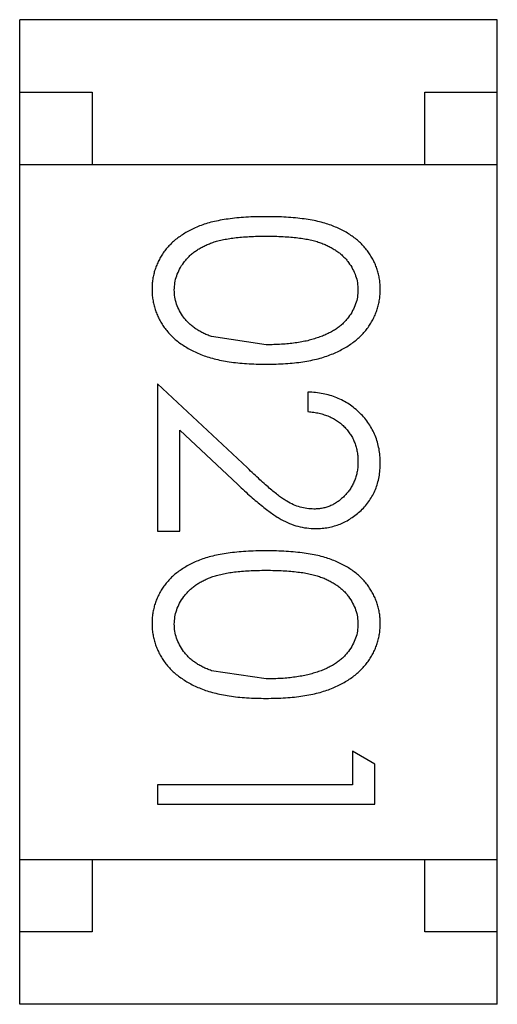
# Model space of a CAD drawing. Header units: inches. Extents: x -50 to 60, y -7 to 68.
# Tile 89 of 108: x 47.326 to 47.656, y 25.254 to 25.934. Entities that reach past the tile are written whole.
import ezdxf

# ---------------------------------------------------------------- set-up
doc = ezdxf.new("R2010")
doc.units = ezdxf.units.IN
doc.header["$LTSCALE"] = 1.21
doc.header["$MEASUREMENT"] = 0
doc.layers.get('0').update_dxf_attribs({"linetype": 'CONTINUOUS'})

msp = doc.modelspace()

# ---------------------------------------------------------------- linework, layer by layer
at = {"color": 7, "linetype": 'Continuous'}
for p, q in [((47.32611, 25.25363), (47.32611, 25.93363)), ((47.65611, 25.93363), (47.32611, 25.93363)), ((47.65611, 25.25363), (47.65611, 25.93363)), ((47.32611, 25.88363), (47.37611, 25.88363)), ((47.37611, 25.88363), (47.37611, 25.83363)), ((47.60611, 25.83363), (47.60611, 25.88363)), ((47.60611, 25.88363), (47.65611, 25.88363)), ((47.32611, 25.83363), (47.65611, 25.83363)), ((47.4964, 25.70913), (47.45869, 25.71481)), ((47.48348, 25.62403), (47.4214, 25.6822)), ((47.4214, 25.6822), (47.4214, 25.58028)), ((47.52524, 25.67643), (47.52524, 25.66297)), ((47.43678, 25.65008), (47.47684, 25.61255)), ((47.43678, 25.58028), (47.43678, 25.65008)), ((47.4214, 25.58028), (47.43678, 25.58028)), ((47.4964, 25.47836), (47.45869, 25.48404)), ((47.5714, 25.41955), (47.55601, 25.42836)), ((47.55601, 25.42836), (47.55601, 25.40528)), ((47.5714, 25.39182), (47.5714, 25.41955)), ((47.55601, 25.40528), (47.4214, 25.40528)), ((47.4214, 25.40528), (47.4214, 25.39182)), ((47.4214, 25.39182), (47.5714, 25.39182)), ((47.32611, 25.35363), (47.65611, 25.35363)), ((47.37611, 25.35363), (47.37611, 25.30363)), ((47.60611, 25.30363), (47.60611, 25.35363)), ((47.37611, 25.30363), (47.32611, 25.30363)), ((47.65611, 25.30363), (47.60611, 25.30363)), ((47.65611, 25.25363), (47.32611, 25.25363))]:
    msp.add_line(p, q, dxfattribs=at)
for points, knots in [([(47.49634, 25.79759), (47.49395, 25.79757), (47.48931, 25.79755), (47.48255, 25.79724), (47.47619, 25.79675), (47.47025, 25.79602), (47.46471, 25.79512), (47.45957, 25.79407), (47.45485, 25.79274), (47.45051, 25.79123), (47.44651, 25.78953), (47.44279, 25.78768), (47.43932, 25.78567), (47.43612, 25.78348), (47.43314, 25.78118), (47.43042, 25.77871), (47.42798, 25.77605), (47.42578, 25.77327), (47.42386, 25.77034), (47.42218, 25.76733), (47.42071, 25.76424), (47.41959, 25.76103), (47.41867, 25.75776), (47.41802, 25.75441), (47.41761, 25.75095), (47.41757, 25.74862), (47.41755, 25.74744)], [0, 0, 0, 0, 0.068113, 0.132564, 0.193427, 0.250218, 0.303569, 0.353576, 0.400235, 0.443586, 0.484619, 0.524292, 0.56238, 0.599049, 0.63494, 0.669782, 0.704009, 0.737842, 0.771098, 0.803896, 0.836415, 0.868639, 0.900715, 0.933378, 0.966213, 1, 1, 1, 1]), ([(47.57524, 25.74744), (47.57522, 25.74862), (47.57518, 25.75095), (47.57477, 25.75441), (47.57412, 25.75778), (47.57317, 25.76107), (47.57202, 25.76428), (47.57055, 25.7674), (47.56884, 25.77043), (47.56689, 25.77339), (47.56467, 25.77619), (47.56223, 25.77887), (47.5595, 25.78132), (47.55655, 25.78365), (47.55333, 25.78579), (47.54989, 25.78783), (47.54619, 25.78965), (47.54222, 25.79132), (47.53792, 25.7928), (47.53322, 25.79408), (47.52811, 25.7952), (47.52256, 25.79605), (47.5166, 25.79674), (47.51022, 25.79724), (47.50341, 25.79755), (47.49874, 25.79757), (47.49634, 25.79759)], [0, 0, 0, 0, 0.033742, 0.066533, 0.099153, 0.13154, 0.164087, 0.196563, 0.229707, 0.263315, 0.297504, 0.331686, 0.366482, 0.4021, 0.438958, 0.476748, 0.515985, 0.556589, 0.599519, 0.645765, 0.695487, 0.748721, 0.805687, 0.866754, 0.931405, 1, 1, 1, 1]), ([(47.43293, 25.74699), (47.43302, 25.74864), (47.43318, 25.75194), (47.43449, 25.75682), (47.43656, 25.76156), (47.43894, 25.76532), (47.44124, 25.76817), (47.44316, 25.77023), (47.44531, 25.77211), (47.44762, 25.77389), (47.45013, 25.77553), (47.45285, 25.77699), (47.45574, 25.77835), (47.45886, 25.77959), (47.46227, 25.78068), (47.46603, 25.78161), (47.47018, 25.78236), (47.47469, 25.78304), (47.47958, 25.7835), (47.48485, 25.78385), (47.4905, 25.78411), (47.49439, 25.78412), (47.4964, 25.78413)], [0, 0, 0, 0, 0.060034, 0.120278, 0.182348, 0.247919, 0.281641, 0.315701, 0.350322, 0.385703, 0.421819, 0.459196, 0.497866, 0.538301, 0.58121, 0.628183, 0.679403, 0.734699, 0.794074, 0.858416, 0.927049, 1, 1, 1, 1]), ([(47.4964, 25.78413), (47.49841, 25.78412), (47.50232, 25.78411), (47.50798, 25.78385), (47.51326, 25.78351), (47.51816, 25.78299), (47.52269, 25.78239), (47.52682, 25.78156), (47.53059, 25.78066), (47.534, 25.77956), (47.53711, 25.77831), (47.54002, 25.77696), (47.54272, 25.77546), (47.54522, 25.77383), (47.54755, 25.77209), (47.54968, 25.7702), (47.55163, 25.76818), (47.55387, 25.76531), (47.55622, 25.76157), (47.55837, 25.75687), (47.5596, 25.75197), (47.55977, 25.74865), (47.55986, 25.74699)], [0, 0, 0, 0, 0.073302, 0.142286, 0.206253, 0.266017, 0.321612, 0.372532, 0.419497, 0.462398, 0.502825, 0.541489, 0.579034, 0.615143, 0.650298, 0.684912, 0.718701, 0.752189, 0.817245, 0.879117, 0.939613, 1, 1, 1, 1]), ([(47.41755, 25.74744), (47.41757, 25.74624), (47.4176, 25.74387), (47.41806, 25.74036), (47.4187, 25.73692), (47.41964, 25.73357), (47.42086, 25.73032), (47.42228, 25.72711), (47.42405, 25.72403), (47.42602, 25.72101), (47.42828, 25.71812), (47.43082, 25.71539), (47.43358, 25.71279), (47.43664, 25.71039), (47.43994, 25.70813), (47.4435, 25.70607), (47.4473, 25.70413), (47.45137, 25.70236), (47.45576, 25.70074), (47.46051, 25.69942), (47.4656, 25.69824), (47.47104, 25.69728), (47.47686, 25.69658), (47.48304, 25.69603), (47.48957, 25.69575), (47.49404, 25.69569), (47.49634, 25.69566)], [0, 0, 0, 0, 0.033824, 0.067298, 0.10028, 0.133019, 0.165736, 0.198792, 0.232372, 0.266409, 0.301016, 0.336196, 0.371972, 0.408574, 0.446394, 0.485225, 0.525372, 0.567224, 0.611081, 0.65775, 0.70702, 0.759235, 0.814484, 0.873227, 0.934937, 1, 1, 1, 1]), ([(47.45869, 25.71481), (47.45764, 25.71519), (47.45559, 25.71595), (47.45266, 25.71728), (47.44994, 25.71874), (47.44741, 25.72035), (47.4451, 25.7221), (47.44296, 25.72395), (47.44105, 25.72596), (47.43881, 25.72876), (47.43645, 25.73245), (47.43446, 25.73716), (47.43314, 25.74201), (47.433, 25.74533), (47.43293, 25.74699)], [0, 0, 0, 0, 0.075949, 0.148549, 0.218996, 0.286119, 0.351826, 0.416074, 0.478265, 0.540325, 0.660405, 0.774606, 0.887187, 1, 1, 1, 1]), ([(47.49634, 25.69566), (47.49864, 25.69569), (47.50313, 25.69575), (47.5097, 25.69603), (47.5159, 25.69657), (47.52175, 25.69732), (47.52722, 25.69828), (47.53235, 25.69943), (47.53709, 25.70085), (47.54152, 25.70244), (47.5456, 25.70427), (47.54944, 25.70617), (47.55299, 25.70829), (47.5563, 25.71052), (47.55932, 25.71295), (47.56211, 25.71551), (47.56463, 25.71823), (47.56685, 25.72111), (47.56885, 25.72408), (47.57055, 25.72718), (47.57201, 25.73035), (47.57318, 25.73361), (47.57412, 25.73694), (47.57478, 25.74036), (47.57518, 25.74387), (47.57522, 25.74624), (47.57524, 25.74744)], [0, 0, 0, 0, 0.065278, 0.127205, 0.186168, 0.241675, 0.294115, 0.343609, 0.390387, 0.434463, 0.476646, 0.517002, 0.555936, 0.593716, 0.630057, 0.665601, 0.700745, 0.734917, 0.768681, 0.802087, 0.834849, 0.867433, 0.900138, 0.932806, 0.966212, 1, 1, 1, 1]), ([(47.55986, 25.74699), (47.55977, 25.74535), (47.5596, 25.74207), (47.55836, 25.73721), (47.55621, 25.73255), (47.55388, 25.7288), (47.55158, 25.72593), (47.54958, 25.72389), (47.54736, 25.72193), (47.54488, 25.72013), (47.54217, 25.71844), (47.53922, 25.71689), (47.53604, 25.71544), (47.53262, 25.71412), (47.52894, 25.71296), (47.52504, 25.71188), (47.52087, 25.71108), (47.51646, 25.71033), (47.5118, 25.70983), (47.50689, 25.70937), (47.50173, 25.7092), (47.4982, 25.70915), (47.4964, 25.70913)], [0, 0, 0, 0, 0.059689, 0.119507, 0.181075, 0.246162, 0.279894, 0.314468, 0.350403, 0.387474, 0.426147, 0.466624, 0.508745, 0.553328, 0.600058, 0.649177, 0.700552, 0.754894, 0.811825, 0.871514, 0.934319, 1, 1, 1, 1]), ([(47.57524, 25.62752), (47.57521, 25.62919), (47.57513, 25.63248), (47.57446, 25.63732), (47.57333, 25.64194), (47.57182, 25.64637), (47.5698, 25.65058), (47.56739, 25.6546), (47.56453, 25.65843), (47.56122, 25.66198), (47.55762, 25.66524), (47.55372, 25.66812), (47.54956, 25.67055), (47.54516, 25.67258), (47.54054, 25.67421), (47.53565, 25.67537), (47.53054, 25.67617), (47.52703, 25.67635), (47.52524, 25.67643)], [0, 0, 0, 0, 0.06445, 0.126725, 0.187421, 0.247417, 0.306749, 0.366595, 0.427749, 0.490235, 0.553031, 0.614805, 0.676505, 0.738096, 0.801021, 0.864897, 0.931209, 1, 1, 1, 1]), ([(47.52524, 25.66297), (47.52658, 25.66285), (47.52918, 25.6626), (47.53296, 25.66185), (47.53651, 25.66091), (47.53983, 25.65968), (47.54291, 25.65816), (47.54578, 25.65642), (47.54842, 25.65443), (47.55079, 25.65216), (47.55292, 25.6497), (47.55479, 25.64709), (47.55636, 25.64431), (47.55763, 25.64137), (47.55862, 25.63829), (47.55935, 25.63507), (47.55977, 25.63168), (47.55983, 25.62938), (47.55986, 25.62821)], [0, 0, 0, 0, 0.073648, 0.143686, 0.210962, 0.275557, 0.338064, 0.399311, 0.4594, 0.51934, 0.579024, 0.637809, 0.695959, 0.754122, 0.813113, 0.873453, 0.935561, 1, 1, 1, 1]), ([(47.52945, 25.59566), (47.52782, 25.59573), (47.52459, 25.59585), (47.5198, 25.59689), (47.51515, 25.59859), (47.51134, 25.60057), (47.50822, 25.60262), (47.50553, 25.6045), (47.50261, 25.60685), (47.49933, 25.6095), (47.49579, 25.61259), (47.49194, 25.61605), (47.48779, 25.61989), (47.48495, 25.62261), (47.48348, 25.62403)], [0, 0, 0, 0, 0.088014, 0.174976, 0.2638, 0.355443, 0.406413, 0.465519, 0.533076, 0.609353, 0.693899, 0.787171, 0.889197, 1, 1, 1, 1]), ([(47.55986, 25.62821), (47.55983, 25.62708), (47.55977, 25.62488), (47.55934, 25.62165), (47.55865, 25.61855), (47.55766, 25.61558), (47.55639, 25.61274), (47.55485, 25.61004), (47.553, 25.60749), (47.55091, 25.60507), (47.54863, 25.60287), (47.5462, 25.60097), (47.54369, 25.59932), (47.54106, 25.59796), (47.5383, 25.59694), (47.53545, 25.59622), (47.53249, 25.59575), (47.53047, 25.59569), (47.52945, 25.59566)], [0, 0, 0, 0, 0.068027, 0.133505, 0.19695, 0.26027, 0.322741, 0.384982, 0.448465, 0.513424, 0.578224, 0.640011, 0.700094, 0.760067, 0.819012, 0.877878, 0.938035, 1, 1, 1, 1]), ([(47.53065, 25.5822), (47.53214, 25.58225), (47.53505, 25.58234), (47.53937, 25.58291), (47.54351, 25.58392), (47.54754, 25.58525), (47.55138, 25.58706), (47.55507, 25.58923), (47.55865, 25.59176), (47.562, 25.59469), (47.56514, 25.59789), (47.56781, 25.60144), (47.57011, 25.60519), (47.57203, 25.60918), (47.57346, 25.61343), (47.57448, 25.61792), (47.57513, 25.62264), (47.5752, 25.62587), (47.57524, 25.62752)], [0, 0, 0, 0, 0.06271, 0.123347, 0.183401, 0.242828, 0.302097, 0.36242, 0.423725, 0.487032, 0.550491, 0.612709, 0.674265, 0.73617, 0.799211, 0.863483, 0.930525, 1, 1, 1, 1]), ([(47.47684, 25.61255), (47.47837, 25.61112), (47.48134, 25.60834), (47.48569, 25.6044), (47.48983, 25.60084), (47.49371, 25.59765), (47.49733, 25.59479), (47.50072, 25.59232), (47.50387, 25.59022), (47.50769, 25.58789), (47.51244, 25.58557), (47.51833, 25.58365), (47.52442, 25.58242), (47.52856, 25.58228), (47.53065, 25.5822)], [0, 0, 0, 0, 0.09953, 0.192079, 0.277712, 0.357454, 0.429648, 0.495771, 0.555538, 0.608657, 0.707578, 0.804328, 0.901298, 1, 1, 1, 1]), ([(47.49634, 25.56682), (47.49395, 25.5668), (47.48931, 25.56678), (47.48255, 25.56647), (47.47619, 25.56598), (47.47025, 25.56525), (47.46471, 25.56435), (47.45957, 25.5633), (47.45485, 25.56197), (47.45051, 25.56046), (47.44651, 25.55877), (47.44279, 25.55691), (47.43932, 25.5549), (47.43612, 25.55271), (47.43314, 25.55041), (47.43042, 25.54794), (47.42798, 25.54528), (47.42578, 25.5425), (47.42386, 25.53957), (47.42218, 25.53656), (47.42071, 25.53347), (47.41959, 25.53027), (47.41867, 25.527), (47.41802, 25.52364), (47.41761, 25.52018), (47.41757, 25.51785), (47.41755, 25.51667)], [0, 0, 0, 0, 0.068113, 0.132564, 0.193427, 0.250218, 0.303569, 0.353576, 0.400235, 0.443586, 0.484619, 0.524292, 0.56238, 0.599049, 0.63494, 0.669782, 0.704009, 0.737842, 0.771098, 0.803896, 0.836415, 0.868639, 0.900715, 0.933378, 0.966213, 1, 1, 1, 1]), ([(47.57524, 25.51667), (47.57522, 25.51785), (47.57518, 25.52018), (47.57477, 25.52364), (47.57412, 25.52701), (47.57317, 25.5303), (47.57202, 25.53351), (47.57055, 25.53663), (47.56884, 25.53966), (47.56689, 25.54262), (47.56467, 25.54542), (47.56223, 25.5481), (47.5595, 25.55055), (47.55655, 25.55288), (47.55333, 25.55503), (47.54989, 25.55706), (47.54619, 25.55888), (47.54222, 25.56055), (47.53792, 25.56203), (47.53322, 25.56331), (47.52811, 25.56444), (47.52256, 25.56528), (47.5166, 25.56597), (47.51022, 25.56647), (47.50341, 25.56678), (47.49874, 25.5668), (47.49634, 25.56682)], [0, 0, 0, 0, 0.033742, 0.066533, 0.099153, 0.13154, 0.164087, 0.196563, 0.229707, 0.263315, 0.297504, 0.331686, 0.366482, 0.4021, 0.438958, 0.476748, 0.515985, 0.556589, 0.599519, 0.645765, 0.695487, 0.748721, 0.805687, 0.866754, 0.931405, 1, 1, 1, 1]), ([(47.43293, 25.51622), (47.43302, 25.51787), (47.43318, 25.52117), (47.43449, 25.52605), (47.43656, 25.53079), (47.43894, 25.53455), (47.44124, 25.5374), (47.44316, 25.53946), (47.44531, 25.54134), (47.44762, 25.54312), (47.45013, 25.54476), (47.45285, 25.54622), (47.45574, 25.54758), (47.45886, 25.54882), (47.46227, 25.54991), (47.46603, 25.55084), (47.47018, 25.5516), (47.47469, 25.55227), (47.47958, 25.55273), (47.48485, 25.55308), (47.4905, 25.55334), (47.49439, 25.55335), (47.4964, 25.55336)], [0, 0, 0, 0, 0.060034, 0.120278, 0.182348, 0.247919, 0.281641, 0.315701, 0.350322, 0.385703, 0.421819, 0.459196, 0.497866, 0.538301, 0.58121, 0.628183, 0.679403, 0.734699, 0.794074, 0.858416, 0.927049, 1, 1, 1, 1]), ([(47.4964, 25.55336), (47.49841, 25.55335), (47.50232, 25.55334), (47.50798, 25.55308), (47.51326, 25.55274), (47.51816, 25.55222), (47.52269, 25.55163), (47.52682, 25.55079), (47.53059, 25.54989), (47.534, 25.54879), (47.53711, 25.54754), (47.54002, 25.54619), (47.54272, 25.54469), (47.54522, 25.54306), (47.54755, 25.54132), (47.54968, 25.53943), (47.55163, 25.53741), (47.55387, 25.53454), (47.55622, 25.5308), (47.55837, 25.5261), (47.5596, 25.5212), (47.55977, 25.51788), (47.55986, 25.51622)], [0, 0, 0, 0, 0.073302, 0.142286, 0.206253, 0.266017, 0.321612, 0.372532, 0.419497, 0.462398, 0.502825, 0.541489, 0.579034, 0.615143, 0.650298, 0.684912, 0.718701, 0.752189, 0.817245, 0.879117, 0.939613, 1, 1, 1, 1]), ([(47.41755, 25.51667), (47.41757, 25.51548), (47.4176, 25.5131), (47.41806, 25.50959), (47.4187, 25.50615), (47.41964, 25.5028), (47.42086, 25.49955), (47.42228, 25.49634), (47.42405, 25.49326), (47.42602, 25.49024), (47.42828, 25.48735), (47.43082, 25.48462), (47.43358, 25.48202), (47.43664, 25.47962), (47.43994, 25.47736), (47.4435, 25.4753), (47.4473, 25.47337), (47.45137, 25.47159), (47.45576, 25.46997), (47.46051, 25.46866), (47.4656, 25.46747), (47.47104, 25.46651), (47.47686, 25.46582), (47.48304, 25.46526), (47.48957, 25.46498), (47.49404, 25.46492), (47.49634, 25.4649)], [0, 0, 0, 0, 0.033824, 0.067298, 0.10028, 0.133019, 0.165736, 0.198792, 0.232372, 0.266409, 0.301016, 0.336196, 0.371972, 0.408574, 0.446394, 0.485225, 0.525372, 0.567224, 0.611081, 0.65775, 0.70702, 0.759235, 0.814484, 0.873227, 0.934937, 1, 1, 1, 1]), ([(47.45869, 25.48404), (47.45764, 25.48442), (47.45559, 25.48518), (47.45266, 25.48652), (47.44994, 25.48798), (47.44741, 25.48958), (47.4451, 25.49133), (47.44296, 25.49318), (47.44105, 25.49519), (47.43881, 25.49799), (47.43645, 25.50168), (47.43446, 25.50639), (47.43314, 25.51124), (47.433, 25.51456), (47.43293, 25.51622)], [0, 0, 0, 0, 0.075949, 0.148549, 0.218996, 0.286119, 0.351826, 0.416074, 0.478265, 0.540325, 0.660405, 0.774606, 0.887187, 1, 1, 1, 1]), ([(47.49634, 25.4649), (47.49864, 25.46492), (47.50313, 25.46498), (47.5097, 25.46526), (47.5159, 25.4658), (47.52175, 25.46655), (47.52722, 25.46751), (47.53235, 25.46866), (47.53709, 25.47009), (47.54152, 25.47167), (47.5456, 25.4735), (47.54944, 25.4754), (47.55299, 25.47752), (47.5563, 25.47975), (47.55932, 25.48218), (47.56211, 25.48474), (47.56463, 25.48746), (47.56685, 25.49034), (47.56885, 25.49331), (47.57055, 25.49641), (47.57201, 25.49958), (47.57318, 25.50284), (47.57412, 25.50617), (47.57478, 25.5096), (47.57518, 25.5131), (47.57522, 25.51548), (47.57524, 25.51667)], [0, 0, 0, 0, 0.065278, 0.127205, 0.186168, 0.241675, 0.294115, 0.343609, 0.390387, 0.434463, 0.476646, 0.517002, 0.555936, 0.593716, 0.630057, 0.665601, 0.700745, 0.734917, 0.768681, 0.802087, 0.834849, 0.867433, 0.900138, 0.932806, 0.966212, 1, 1, 1, 1]), ([(47.55986, 25.51622), (47.55977, 25.51458), (47.5596, 25.5113), (47.55836, 25.50644), (47.55621, 25.50178), (47.55388, 25.49803), (47.55158, 25.49517), (47.54958, 25.49312), (47.54736, 25.49116), (47.54488, 25.48936), (47.54217, 25.48767), (47.53922, 25.48612), (47.53604, 25.48467), (47.53262, 25.48335), (47.52894, 25.48219), (47.52504, 25.48111), (47.52087, 25.48031), (47.51646, 25.47956), (47.5118, 25.47906), (47.50689, 25.4786), (47.50173, 25.47843), (47.4982, 25.47838), (47.4964, 25.47836)], [0, 0, 0, 0, 0.059689, 0.119507, 0.181075, 0.246162, 0.279894, 0.314468, 0.350403, 0.387474, 0.426147, 0.466624, 0.508745, 0.553328, 0.600058, 0.649177, 0.700552, 0.754894, 0.811825, 0.871514, 0.934319, 1, 1, 1, 1])]:
    msp.add_open_spline(points, degree=3, knots=knots, dxfattribs=at)

doc.saveas('drawing.dxf')
